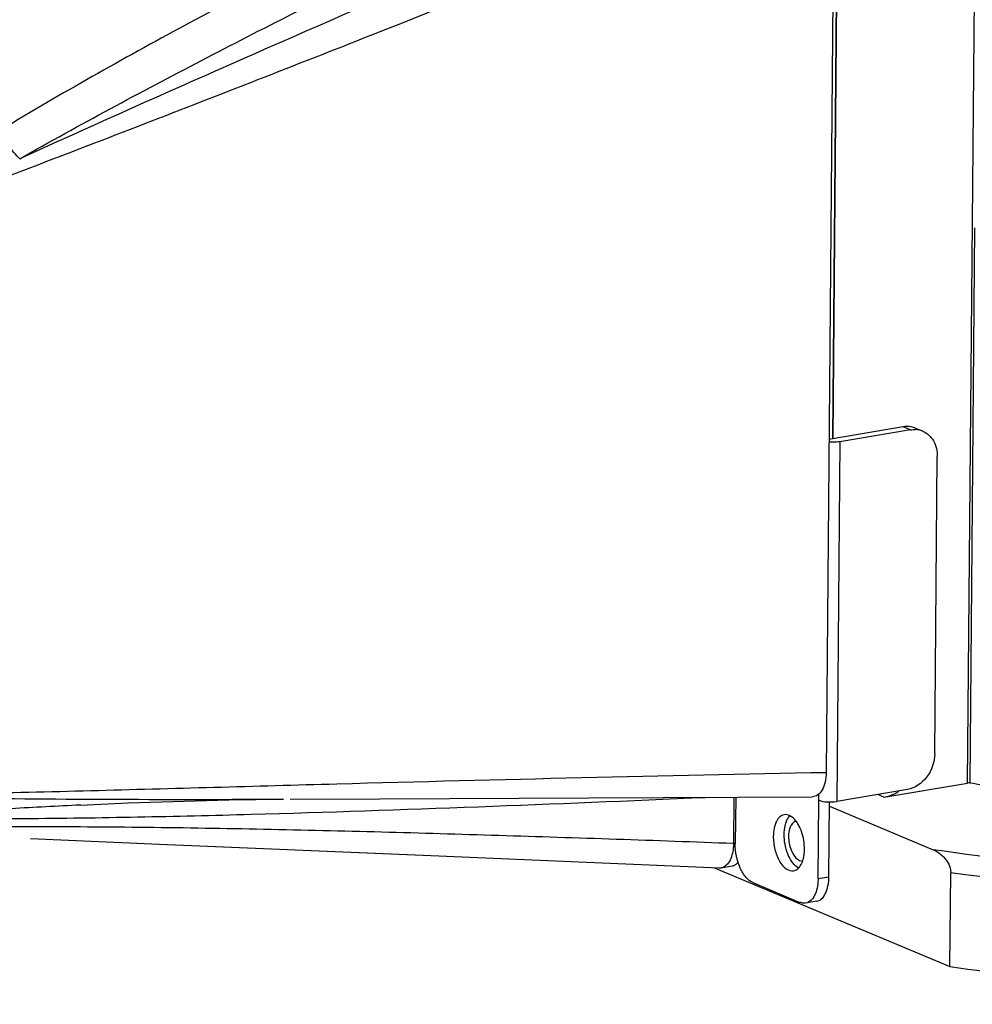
# Model space of a CAD drawing. Header units: millimetres. Extents: x 12 to 2508, y 25 to 1770.
# Tile 38 of 53: x 2191 to 2249, y 720 to 780. Entities that reach past the tile are written whole.
import ezdxf

# ---------------------------------------------------------------- set-up
doc = ezdxf.new("R2010")
doc.units = ezdxf.units.MM
for name, color, linetype in [('COVER_J_ABL73', 7, 'Continuous'), ('COVER_J_PBL75', 7, 'Continuous'), ('FLANGE_B_PBL77', 7, 'Continuous'), ('new_view_8_VBL72', 7, 'Continuous'), ('PLATE_J_PBL74', 7, 'Continuous')]:
    doc.layers.add(name, color=color, linetype=linetype)

# ---------------------------------------------------------------- blocks, each defined once
blk = doc.blocks.new('PLATE_J_PBL74', base_point=(3054.244, 1375.855))
at = {"layer": 'PLATE_J_PBL74', "color": 7}
for p, q in [((3087.111, 1359.697), (3087.524, 1407.851)), ((3091.46, 1360.43), (3086.883, 1359.659)), ((3091.899, 1360.246), (3087.55, 1359.514)), ((3092.215, 1360.349), (3092.654, 1360.165)), ((3093.398, 1340.304), (3093.554, 1358.602)), ((3081.137, 1337.628), (3081.112, 1334.752)), ((3091.709, 1338.096), (3087.36, 1337.363)), ((3086.211, 1332.618), (3086.253, 1337.434)), ((3086.88, 1332.731), (3086.92, 1337.332)), ((3082.192, 1332.367), (3085.098, 1331.151)), ((3086.116, 1331.218), (3085.447, 1331.105))]:
    blk.add_line(p, q, dxfattribs=at)
at = {"layer": 'PLATE_J_PBL74', "color": 2}
for p, q in [((3091.899, 1360.246), (3091.46, 1360.43)), ((3087.55, 1359.514), (3087.36, 1337.363)), ((3086.253, 1337.434), (3086.256, 1337.831)), ((3086.211, 1332.618), (3086.88, 1332.731))]:
    blk.add_line(p, q, dxfattribs=at)
at = {"layer": 'PLATE_J_PBL74', "color": 7}
for centre, radius, start, end in [((3092.143, 1358.912), 1.355, 81.9832, 86.79796), ((3092.149, 1358.954), 1.313, 67.38296, 81.97187), ((3085.444, 1334.082), 0.917, 235.43795, 236.39918)]:
    blk.add_arc(centre, radius, start, end, dxfattribs=at)
for points, knots in [([(3092.215, 1360.349), (3092.04, 1360.422), (3091.778, 1360.467), (3091.524, 1360.441), (3091.46, 1360.43)], [0, 0, 0, 0, 0.743072, 1, 1, 1, 1]), ([(3092.653, 1360.165), (3092.928, 1360.051), (3093.424, 1359.583), (3093.557, 1358.934), (3093.554, 1358.602)], [0, 0, 0, 0, 0.472639, 1, 1, 1, 1]), ([(3087.55, 1359.514), (3087.499, 1359.505), (3087.276, 1359.477), (3087.051, 1359.478), (3086.88, 1359.493)], [0, 0, 0, 0, 0.233299, 1, 1, 1, 1]), ([(3093.398, 1340.304), (3093.393, 1339.794), (3093.058, 1338.799), (3092.173, 1338.174), (3091.709, 1338.096)], [0, 0, 0, 0, 0.519966, 1, 1, 1, 1]), ([(3086.253, 1337.434), (3086.411, 1337.367), (3086.789, 1337.322), (3087.162, 1337.33), (3087.36, 1337.363)], [0, 0, 0, 0, 0.46116, 1, 1, 1, 1]), ([(3084.124, 1336.546), (3084.026, 1336.529), (3083.822, 1336.421), (3083.615, 1336.115), (3083.485, 1335.701), (3083.456, 1335.388), (3083.455, 1335.221)], [0, 0, 0, 0, 0.187128, 0.411103, 0.684496, 1, 1, 1, 1]), ([(3084.829, 1336.183), (3084.733, 1336.301), (3084.532, 1336.498), (3084.243, 1336.566), (3084.124, 1336.546)], [0, 0, 0, 0, 0.557924, 1, 1, 1, 1]), ([(3084.124, 1335.334), (3084.125, 1335.438), (3084.147, 1335.799), (3084.246, 1336.17), (3084.396, 1336.383)], [0, 0, 0, 0, 0.284703, 1, 1, 1, 1]), ([(3085.055, 1335.829), (3085.038, 1335.862), (3084.972, 1335.985), (3084.894, 1336.102), (3084.829, 1336.183)], [0, 0, 0, 0, 0.262801, 1, 1, 1, 1]), ([(3085.374, 1334.418), (3085.377, 1334.786), (3085.295, 1335.277), (3085.107, 1335.725), (3085.055, 1335.829)], [0, 0, 0, 0, 0.759268, 1, 1, 1, 1]), ([(3083.455, 1335.221), (3083.453, 1334.948), (3083.519, 1334.413), (3083.788, 1333.716), (3084.17, 1333.205), (3084.552, 1333.069), (3084.705, 1333.094)], [0, 0, 0, 0, 0.304401, 0.593492, 0.827238, 1, 1, 1, 1]), ([(3084.924, 1333.327), (3084.65, 1333.516), (3084.253, 1334.196), (3084.12, 1334.929), (3084.124, 1335.334)], [0, 0, 0, 0, 0.45057, 1, 1, 1, 1]), ([(3082.192, 1332.367), (3082.03, 1332.435), (3081.715, 1332.706), (3081.256, 1333.494), (3081.108, 1334.242), (3081.112, 1334.752)], [0, 0, 0, 0, 0.193944, 0.43885, 1, 1, 1, 1]), ([(3085.211, 1333.565), (3085.224, 1333.594), (3085.276, 1333.721), (3085.311, 1333.854), (3085.33, 1333.957)], [0, 0, 0, 0, 0.235304, 1, 1, 1, 1]), ([(3085.33, 1333.957), (3085.337, 1333.993), (3085.362, 1334.146), (3085.373, 1334.301), (3085.374, 1334.418)], [0, 0, 0, 0, 0.240917, 1, 1, 1, 1]), ([(3084.705, 1333.094), (3084.81, 1333.112), (3085.031, 1333.237), (3085.158, 1333.446), (3085.211, 1333.565)], [0, 0, 0, 0, 0.450277, 1, 1, 1, 1]), ([(3086.116, 1331.218), (3086.228, 1331.236), (3086.461, 1331.36), (3086.698, 1331.711), (3086.846, 1332.183), (3086.879, 1332.54), (3086.88, 1332.731)], [0, 0, 0, 0, 0.187135, 0.411144, 0.68452, 1, 1, 1, 1]), ([(3086.211, 1332.618), (3086.21, 1332.496), (3086.183, 1332.072), (3086.063, 1331.633), (3085.879, 1331.391)], [0, 0, 0, 0, 0.286759, 1, 1, 1, 1]), ([(3085.447, 1331.105), (3085.362, 1331.09), (3085.239, 1331.1), (3085.127, 1331.139), (3085.098, 1331.151)], [0, 0, 0, 0, 0.736194, 1, 1, 1, 1]), ([(3085.879, 1331.391), (3085.849, 1331.352), (3085.735, 1331.22), (3085.572, 1331.126), (3085.447, 1331.105)], [0, 0, 0, 0, 0.27613, 1, 1, 1, 1])]:
    blk.add_open_spline(points, degree=3, knots=knots, dxfattribs=at)
for points in [[(3091.899, 1360.246), (3092.004, 1360.264), (3092.112, 1360.271), (3092.219, 1360.265)], [(3084.396, 1336.383), (3084.418, 1336.414), (3084.443, 1336.444), (3084.469, 1336.472)], [(3085.028, 1333.266), (3084.997, 1333.281), (3084.966, 1333.299), (3084.937, 1333.319)]]:
    blk.add_open_spline(points, degree=3, dxfattribs=at)
blk = doc.blocks.new('COVER_J_PBL75', base_point=(3046.334, 1375.549))
at = {"layer": 'COVER_J_PBL75', "color": 7}
for p, q in [((3087.195, 1396.001), (3086.708, 1339.156)), ((3081.027, 1337.628), (3081.003, 1334.792)), ((3080.247, 1333.279), (3080.916, 1333.392))]:
    blk.add_line(p, q, dxfattribs=at)
at = {"layer": 'COVER_J_PBL75', "color": 2}
blk.add_line((3081.003, 1334.792), (3081.103, 1334.809), dxfattribs=at)
at = {"layer": 'COVER_J_PBL75', "color": 7}
for points in [[(3053.709, 1337.503), (3059.221, 1337.523), (3072.093, 1337.582), (3085.861, 1337.652)], [(3040.786, 1337.143), (3043.722, 1337.28), (3049.929, 1337.467), (3053.281, 1337.502)], [(3037.719, 1335.083), (3045.648, 1334.743), (3061.9, 1334.057), (3080.13, 1333.272)]]:
    blk.add_lwpolyline(points, dxfattribs=at)
for centre, radius, start, end in [((3077.507, 1334.822), 3.496, 358.98115, 359.51019), ((3080.154, 1333.835), 0.563, 267.55321, 279.47233)]:
    blk.add_arc(centre, radius, start, end, dxfattribs=at)
at = {"layer": 'COVER_J_PBL75', "color": 2}
for points, knots in [([(3081.581, 1402.28), (3073.874, 1398.636), (3062.331, 1393.072), (3047.12, 1385.183), (3039.611, 1380.962), (3035.915, 1378.723)], [0, 0, 0, 0, 0.497517, 0.747775, 1, 1, 1, 1]), ([(3037.047, 1376.939), (3040.739, 1379.032), (3048.199, 1383.03), (3063.232, 1390.622), (3074.603, 1396.048), (3082.19, 1399.607)], [0, 0, 0, 0, 0.252007, 0.502391, 1, 1, 1, 1]), ([(3086.149, 1398.369), (3077.936, 1394.861), (3061.524, 1387.821), (3045.175, 1380.633), (3037.047, 1376.94)], [0, 0, 0, 0, 0.500061, 1, 1, 1, 1]), ([(3087.195, 1396.001), (3077.988, 1392.248), (3064.147, 1386.664), (3045.585, 1379.398), (3036.255, 1375.823), (3031.578, 1374.032)], [0, 0, 0, 0, 0.498756, 0.748767, 1, 1, 1, 1]), ([(3037.049, 1376.941), (3036.794, 1377.18), (3036.353, 1377.745), (3036.031, 1378.384), (3035.915, 1378.723)], [0, 0, 0, 0, 0.493277, 1, 1, 1, 1]), ([(3023.642, 1336.111), (3025.902, 1336.217), (3030.468, 1336.276), (3037.357, 1336.299), (3044.313, 1336.398), (3053.633, 1336.623), (3065.292, 1337.023), (3074.62, 1337.412), (3079.283, 1337.617)], [0, 0, 0, 0, 0.121939, 0.246049, 0.371262, 0.496887, 0.74843, 1, 1, 1, 1]), ([(3026.129, 1337.729), (3028.389, 1337.667), (3037.439, 1337.483), (3046.492, 1337.481), (3053.283, 1337.502)], [0, 0, 0, 0, 0.249802, 1, 1, 1, 1]), ([(3040.786, 1337.143), (3039.365, 1337.07), (3033.647, 1336.768), (3027.932, 1336.425), (3023.642, 1336.111)], [0, 0, 0, 0, 0.248674, 1, 1, 1, 1]), ([(3022.823, 1335.849), (3025.307, 1335.756), (3030.236, 1335.765), (3037.579, 1335.837), (3044.85, 1335.791), (3054.499, 1335.632), (3066.548, 1335.3), (3076.184, 1334.968), (3081.003, 1334.792)], [0, 0, 0, 0, 0.128154, 0.253964, 0.37863, 0.502951, 0.751433, 1, 1, 1, 1])]:
    blk.add_open_spline(points, degree=3, knots=knots, dxfattribs=at)
at = {"layer": 'COVER_J_PBL75', "color": 7}
for points, knots in [([(3026.129, 1337.729), (3031.228, 1337.785), (3041.38, 1338.02), (3061.57, 1338.601), (3076.665, 1338.962), (3086.708, 1339.156)], [0, 0, 0, 0, 0.252477, 0.502735, 1, 1, 1, 1]), ([(3086.708, 1339.156), (3086.706, 1338.955), (3086.67, 1338.581), (3086.505, 1338.093), (3086.236, 1337.745), (3085.978, 1337.653), (3085.861, 1337.652)], [0, 0, 0, 0, 0.320241, 0.593683, 0.813416, 1, 1, 1, 1]), ([(3081.002, 1334.76), (3081, 1334.641), (3080.97, 1334.227), (3080.851, 1333.799), (3080.672, 1333.561)], [0, 0, 0, 0, 0.285924, 1, 1, 1, 1]), ([(3080.672, 1333.561), (3080.643, 1333.523), (3080.531, 1333.393), (3080.37, 1333.3), (3080.247, 1333.279)], [0, 0, 0, 0, 0.275573, 1, 1, 1, 1]), ([(3080.916, 1333.392), (3080.951, 1333.398), (3081.094, 1333.436), (3081.217, 1333.531), (3081.292, 1333.615)], [0, 0, 0, 0, 0.238061, 1, 1, 1, 1])]:
    blk.add_open_spline(points, degree=3, knots=knots, dxfattribs=at)
blk = doc.blocks.new('COVER_J_ABL73', base_point=(3039.908, 1375.855))
at = {"layer": 'COVER_J_PBL75'}
blk.add_blockref('COVER_J_PBL75', (3046.334, 1375.549), dxfattribs=at)
at = {"layer": 'PLATE_J_PBL74'}
blk.add_blockref('PLATE_J_PBL74', (3054.244, 1375.855), dxfattribs=at)
blk = doc.blocks.new('FLANGE_B_PBL77', base_point=(3131.129, 1376.129))
at = {"layer": 'FLANGE_B_PBL77', "color": 2}
for p, q in [((3095.421, 1338.498), (3096.037, 1410.294)), ((3090.262, 1337.628), (3089.882, 1337.788))]:
    blk.add_line(p, q, dxfattribs=at)
at = {"layer": 'FLANGE_B_PBL77', "color": 7}
for p, q in [((3087.531, 1408.622), (3087.111, 1359.697)), ((3095.852, 1372.688), (3095.56, 1338.519)), ((3090.262, 1337.628), (3095.421, 1338.498)), ((3086.918, 1337.065), (3093.301, 1334.394)), ((3079.775, 1333.287), (3094.336, 1327.196)), ((3094.336, 1327.196), (3094.385, 1332.974))]:
    blk.add_line(p, q, dxfattribs=at)
for centre, radius, start, end in [((3096.226, 1333.715), 4.85, 97.89328, 99.54606), ((3120.504, 1479.127), 142.803, 259.94028, 260.58429)]:
    blk.add_arc(centre, radius, start, end, dxfattribs=at)
at = {"layer": 'FLANGE_B_PBL77', "color": 2}
for points, knots in [([(3192.111, 1360.362), (3193.709, 1359.529), (3195.907, 1358.201), (3198.278, 1356.048), (3199.503, 1354.5), (3200.279, 1352.911), (3200.579, 1351.289), (3200.382, 1349.665), (3199.702, 1348.077), (3198.568, 1346.537), (3196.32, 1344.406), (3192.327, 1341.948), (3186.278, 1339.402), (3178.783, 1337.142), (3170.02, 1335.224), (3156.469, 1333.126), (3138.079, 1331.748), (3115.623, 1331.938), (3100.584, 1333.325), (3093.301, 1334.394)], [0, 0, 0, 0, 0.04286, 0.060501, 0.075911, 0.089552, 0.102139, 0.114595, 0.127877, 0.142763, 0.159781, 0.20125, 0.253299, 0.315591, 0.387122, 0.466469, 0.641493, 0.82495, 1, 1, 1, 1]), ([(3195.105, 1342.076), (3192.775, 1340.68), (3187.111, 1338.207), (3177.327, 1335.384), (3165.554, 1333.127), (3147.319, 1330.953), (3123.34, 1330.255), (3103.917, 1331.65), (3094.385, 1332.974)], [0, 0, 0, 0, 0.079628, 0.179918, 0.298208, 0.430564, 0.717916, 1, 1, 1, 1])]:
    blk.add_open_spline(points, degree=3, knots=knots, dxfattribs=at)
at = {"layer": 'FLANGE_B_PBL77', "color": 7}
for points, knots in [([(3094.336, 1327.196), (3100.235, 1326.376), (3112.392, 1325.206), (3130.762, 1324.703), (3148.892, 1325.415), (3163.3, 1327.021), (3173.814, 1328.938), (3180.694, 1330.577), (3186.728, 1332.436), (3191.824, 1334.487), (3195.916, 1336.698), (3198.957, 1339.052), (3200.928, 1341.567), (3201.436, 1343.457), (3201.443, 1344.322)], [0, 0, 0, 0, 0.158093, 0.323811, 0.487411, 0.639316, 0.708148, 0.770951, 0.82695, 0.875573, 0.916539, 0.950029, 0.977041, 1, 1, 1, 1]), ([(3090.262, 1337.628), (3090.504, 1337.669), (3090.823, 1337.778), (3091.111, 1337.94), (3091.184, 1337.985)], [0, 0, 0, 0, 0.741658, 1, 1, 1, 1]), ([(3084.848, 1336.159), (3084.677, 1336.116), (3084.39, 1335.691), (3084.374, 1334.973), (3084.554, 1334.241), (3084.878, 1333.81), (3085.073, 1333.729)], [0, 0, 0, 0, 0.189676, 0.470377, 0.77151, 1, 1, 1, 1]), ([(3093.301, 1334.394), (3093.417, 1334.346), (3093.944, 1334.054), (3094.389, 1333.457), (3094.385, 1332.974)], [0, 0, 0, 0, 0.206118, 1, 1, 1, 1])]:
    blk.add_open_spline(points, degree=3, knots=knots, dxfattribs=at)
blk.add_open_spline([(3085.073, 1333.729), (3085.13, 1333.705), (3085.193, 1333.692), (3085.255, 1333.696)], degree=3, dxfattribs=at)
blk = doc.blocks.new('NEW_VIEW_8_VBL72', base_point=(3101.864, 1793.209))
at = {"layer": 'COVER_J_ABL73'}
blk.add_blockref('COVER_J_ABL73', (3039.908, 1375.855), dxfattribs=at)
at = {"layer": 'FLANGE_B_PBL77'}
blk.add_blockref('FLANGE_B_PBL77', (3131.129, 1376.129), dxfattribs=at)

msp = doc.modelspace()

# ---------------------------------------------------------------- block references
at = {"layer": 'new_view_8_VBL72'}
msp.add_blockref('NEW_VIEW_8_VBL72', (2255.522, 1187.853), dxfattribs=at)

doc.saveas('drawing.dxf')
